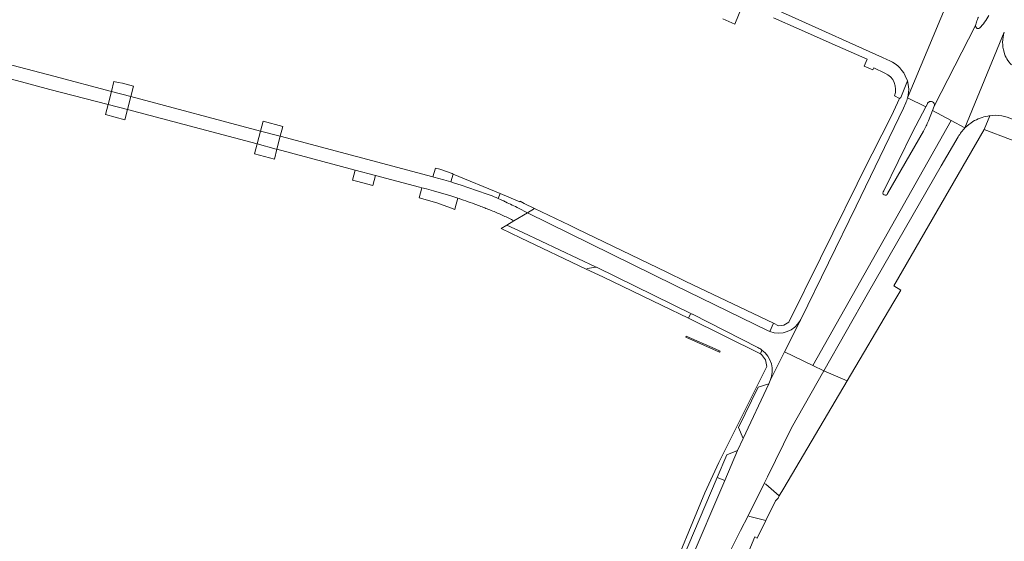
# Model space of a CAD drawing. Extents: x 146402 to 164798, y 455483 to 464134.
# Tile 83 of 256: x 154381 to 154617, y 461724 to 461849. Entities that reach past the tile are written whole.
import ezdxf

# ---------------------------------------------------------------- set-up
doc = ezdxf.new("R2010")
doc.units = 0
doc.header["$LTSCALE"] = 0.2
for name, color, linetype, lineweight in [('B-XX-VH-VERHARDING_ASFALT-GV', 252, 'CONTINUOUS', 18), ('B-XX-VH-VERHARDING_BETONSTRAATSTEEN-GV', 252, 'CONTINUOUS', 18), ('B-XX-VH-VERHARDING_STRAATBAKSTEEN-GV', 252, 'CONTINUOUS', 18), ('B-XX-VH-VERHARDING_TEGEL-GV', 252, 'CONTINUOUS', 18)]:
    doc.layers.add(name, color=color, linetype=linetype, lineweight=lineweight)

msp = doc.modelspace()

# ---------------------------------------------------------------- linework, layer by layer
at = {"layer": 'B-XX-VH-VERHARDING_ASFALT-GV'}
for points in [[(154546.822, 461860.033), (154561.915, 461853.302), (154561.181, 461851.658), (154565.778, 461849.608), (154587.434, 461839.854), (154588.472, 461839.392)], [(154593.454, 461830.234), (154602.879, 461852.693)], [(154602.879, 461852.693), (154593.454, 461830.234), (154597.781, 461828.073), (154598.18, 461828.785)], [(154609.711, 461847.509), (154599.83, 461828.203), (154599.436, 461827.161), (154603.861, 461824.793)], [(154599.83, 461828.203), (154609.711, 461847.509)], [(154609.711, 461847.509), (154609.964, 461848.372)], [(154603.861, 461824.793), (154607.201, 461823.007), (154616.619, 461845.912)], [(154592.905, 461835.513), (154593.396, 461834.255), (154593.672, 461832.925)], [(154518.877, 461789.672), (154501.287, 461797.949), (154497.448, 461799.718), (154496.116, 461798.896), (154500.692, 461796.718), (154516.459, 461789.212)]]:
    msp.add_lwpolyline(points, dxfattribs=at)
for points in [[(154609.964, 461848.372, -0.0213146), (154610.409, 461849.554)], [(154612.908, 461849.901, -0.0506692), (154610.708, 461846.908)], [(154609.96, 461846.959, -0.2460573), (154609.711, 461847.509)], [(154610.708, 461846.908, -0.3141691), (154609.96, 461846.959)], [(154588.472, 461839.392, -0.1994826), (154592.905, 461835.513)], [(154593.672, 461832.925, -0.09957), (154593.454, 461830.234)], [(154598.18, 461828.785, -0.4441425), (154599.38, 461829.294)], [(154599.38, 461829.294, -0.3871048), (154599.83, 461828.203)], [(154516.459, 461789.212, -0.0508265), (154518.131, 461789.607)], [(154518.131, 461789.607, -0.0228483), (154518.877, 461789.672)]]:
    msp.add_lwpolyline(points, format="xyb", dxfattribs=at)
msp.add_lwpolyline([(154540.387, 461773.144), (154540.294, 461772.925), (154548.419, 461769.337), (154548.512, 461769.556), (154547.316, 461770.084)], close=True, dxfattribs=at)
at = {"layer": 'B-XX-VH-VERHARDING_BETONSTRAATSTEEN-GV'}
for points in [[(154587.786, 461807.915), (154594.603, 461822.018), (154597.781, 461828.073), (154593.454, 461830.234)], [(154593.006, 461828.988), (154592.459, 461827.743), (154581.114, 461804.273), (154567.846, 461777.146), (154567.836, 461777.125), (154567.826, 461777.104)], [(154567.826, 461777.104), (154567.758, 461776.983), (154563.972, 461769.393), (154570.758, 461766.131), (154603.861, 461824.793), (154599.436, 461827.161), (154598.436, 461824.713)], [(154607.201, 461823.007), (154603.861, 461824.793), (154570.758, 461766.131), (154573.42, 461764.847), (154584.109, 461783.657), (154601.527, 461813.908), (154605.593, 461820.877)], [(154597.292, 461822.271), (154588.632, 461807.319)], [(154516.459, 461789.212), (154520.421, 461787.322), (154534.665, 461780.527), (154540.932, 461777.433), (154541.034, 461777.646), (154541.294, 461778.196)], [(154541.861, 461778.44), (154518.883, 461789.672), (154518.877, 461789.672)]]:
    msp.add_lwpolyline(points, dxfattribs=at)
for points in [[(154593.454, 461830.234, -0.0238761), (154593.006, 461828.988)], [(154598.436, 461824.713, -0.0122765), (154597.292, 461822.271)], [(154605.593, 461820.877, -0.0711923), (154607.201, 461823.007)], [(154587.835, 461806.97, -0.5639865), (154587.786, 461807.915)], [(154588.632, 461807.319, -0.4883848), (154587.835, 461806.97)], [(154518.131, 461789.607, 0.0508265), (154516.459, 461789.212)], [(154518.877, 461789.672, 0.0228483), (154518.131, 461789.607)], [(154541.294, 461778.196, -0.4550095), (154541.861, 461778.44)]]:
    msp.add_lwpolyline(points, format="xyb", dxfattribs=at)
for points in [[(154554.04, 461748.63), (154552.731, 461745.772), (154549.652, 461738.576), (154532.581, 461698.695), (154526.278, 461683.78), (154523.306, 461676.739), (154522.599, 461675.119), (154521.737, 461673.079), (154519.413, 461667.58), (154526.527, 461664.918), (154547.216, 461713.264), (154549.927, 461719.596), (154553.409, 461726.571), (154555.233, 461730.153), (154559.104, 461737.881), (154559.926, 461739.449), (154565.645, 461751.165), (154573.42, 461764.847), (154570.758, 461766.131), (154563.972, 461769.393), (154560.534, 461762.512), (154560.525, 461762.492), (154560.212, 461761.767)], [(154554.04, 461748.63), (154560.212, 461761.767), (154557.675, 461760.917), (154552.979, 461751.278)], [(154549.652, 461738.576), (154547.827, 461739.279), (154524.515, 461684.427), (154526.278, 461683.78), (154532.581, 461698.695)], [(154562.411, 461734.371), (154562.711, 461734.915), (154559.491, 461737.672), (154559.104, 461737.881), (154555.233, 461730.153), (154555.649, 461729.954), (154559.474, 461729.02), (154561.815, 461733.692)]]:
    msp.add_lwpolyline(points, close=True, dxfattribs=at)
at = {"layer": 'B-XX-VH-VERHARDING_STRAATBAKSTEEN-GV'}
for points in [[(154401.897, 461828.591), (154402.708, 461831.753), (154388.921, 461835.38), (154366.003, 461841.39), (154365.195, 461838.241), (154381.183, 461834.06), (154387.981, 461832.238)], [(154403.327, 461834.167), (154402.708, 461831.753), (154407.341, 461830.522), (154407.978, 461833.008), (154405.362, 461833.712), (154404.337, 461833.904)], [(154438.415, 461822.268), (154407.341, 461830.522), (154406.544, 461827.413), (154437.594, 461819.181)], [(154401.897, 461828.591), (154401.281, 461826.19), (154405.918, 461824.971), (154406.544, 461827.413)], [(154438.415, 461822.268), (154443.102, 461821.023), (154443.173, 461821.004), (154443.771, 461823.324), (154439.034, 461824.597)], [(154441.755, 461815.505), (154442.374, 461817.906), (154442.208, 461817.95), (154437.594, 461819.181), (154436.956, 461816.782)], [(154480.342, 461813.412), (154479.712, 461811.297), (154479.925, 461811.241), (154482.315, 461810.581), (154484.041, 461810.067), (154484.608, 461811.969), (154484.34, 461812.081), (154481.398, 461813.133)], [(154465.303, 461809.228), (154465.945, 461811.641), (154461.113, 461812.926), (154460.474, 461810.523), (154461.405, 461810.275)], [(154485.104, 461803.917), (154485.707, 461806.186), (154483.993, 461806.732), (154479.853, 461807.941), (154478.179, 461808.402), (154477.061, 461808.691), (154476.411, 461806.246), (154480.676, 461805.102), (154483.962, 461803.917), (154484.998, 461803.516)]]:
    msp.add_lwpolyline(points, close=True, dxfattribs=at)
for points in [[(154493.47, 461806.906), (154492.936, 461807.108), (154490.21, 461808.051), (154486.468, 461809.306), (154484.693, 461809.873), (154484.041, 461810.067), (154482.315, 461810.581), (154479.925, 461811.241), (154479.712, 461811.297), (154443.173, 461821.004), (154442.374, 461817.906), (154461.113, 461812.926)], [(154461.113, 461812.926), (154465.945, 461811.641), (154476.497, 461808.837), (154477.061, 461808.691), (154478.179, 461808.402), (154479.853, 461807.941), (154483.993, 461806.732), (154485.707, 461806.186), (154486.02, 461806.086)], [(154484.608, 461811.969), (154484.041, 461810.067), (154484.693, 461809.873), (154486.468, 461809.306), (154490.21, 461808.051), (154492.936, 461807.108), (154493.47, 461806.906)], [(154495.326, 461806.124), (154495.808, 461807.274), (154484.608, 461811.969)], [(154496.048, 461805.805), (154495.326, 461806.124)], [(154497.16, 461805.296), (154496.905, 461805.415)], [(154560.037, 461774.457), (154537.598, 461785.349), (154502.413, 461802.71), (154502.399, 461802.717), (154499.151, 461800.769), (154497.448, 461799.718), (154501.287, 461797.949), (154518.877, 461789.672), (154518.883, 461789.672), (154541.861, 461778.44), (154541.89, 461778.425), (154557.574, 461770.431)], [(154499.151, 461800.769), (154502.399, 461802.717), (154500.264, 461803.764)], [(154560.534, 461762.512), (154563.972, 461769.393), (154567.758, 461776.983)]]:
    msp.add_lwpolyline(points, dxfattribs=at)
for points in [[(154495.326, 461806.124, 0.0066475), (154493.47, 461806.906)], [(154493.47, 461806.906, -0.0066475), (154495.326, 461806.124)], [(154486.02, 461806.086, -0.0083758), (154490.29, 461804.574)], [(154490.29, 461804.574, -0.0036893), (154491.565, 461804.091)], [(154491.565, 461804.091, -0.0035683), (154492.727, 461803.635)], [(154496.905, 461805.415, 0.0043066), (154496.048, 461805.805)], [(154500.264, 461803.764, 0.0111095), (154497.16, 461805.296)], [(154492.727, 461803.635, -0.0028457), (154494.056, 461803.095)], [(154494.056, 461803.095, -0.0097499), (154496.625, 461801.978)], [(154496.625, 461801.978, -0.0099024), (154499.151, 461800.769)], [(154567.758, 461776.983, -0.3809107), (154560.47, 461774.269)], [(154560.47, 461774.269, -0.02365), (154560.037, 461774.457)], [(154557.574, 461770.431, -0.047132), (154558.562, 461769.822)], [(154558.562, 461769.822, -0.3447396), (154560.534, 461762.512)]]:
    msp.add_lwpolyline(points, format="xyb", dxfattribs=at)
at = {"layer": 'B-XX-VH-VERHARDING_TEGEL-GV'}
for points in [[(154549.218, 461849.112), (154552.09, 461847.846), (154554.003, 461852.606)], [(154588.472, 461839.392), (154587.434, 461839.854), (154565.778, 461849.608), (154561.181, 461851.658)], [(154561.311, 461849.376), (154567.449, 461846.676), (154576.693, 461842.566), (154583.75, 461839.468), (154583.029, 461837.842), (154585.102, 461836.904), (154585.358, 461837.423), (154588.01, 461836.168)], [(154590.303, 461830.686), (154591.504, 461830.034), (154591.834, 461830.34), (154593.396, 461834.255), (154592.905, 461835.513)], [(154593.672, 461832.925), (154593.396, 461834.255), (154591.834, 461830.34), (154591.504, 461830.034), (154591.357, 461829.706), (154591.048, 461829.019), (154589.583, 461825.92), (154584.924, 461816.822), (154584.325, 461815.61), (154572.566, 461791.839), (154564.976, 461776.491), (154563.834, 461775.802), (154562.514, 461775.647), (154561.305, 461776.229), (154560.47, 461774.269)], [(154567.758, 461776.983), (154567.826, 461777.104), (154567.836, 461777.125), (154567.846, 461777.146), (154581.114, 461804.273), (154592.459, 461827.743), (154593.006, 461828.988)], [(154605.593, 461820.877), (154601.527, 461813.908), (154584.109, 461783.657), (154573.42, 461764.847), (154578.967, 461762.414), (154589.933, 461780.971), (154591.807, 461784.152), (154590.142, 461785.165), (154611.808, 461822.672), (154613.127, 461825.937)], [(154613.127, 461825.937), (154611.808, 461822.672), (154637.061, 461813.064), (154645.101, 461808.793), (154646.55, 461811.851), (154618.542, 461825.112)], [(154495.808, 461807.274), (154495.326, 461806.124), (154496.048, 461805.805)], [(154500.264, 461803.764), (154502.399, 461802.717), (154504.074, 461803.722), (154501.604, 461804.904), (154500.643, 461805.442), (154500.573, 461805.276), (154495.808, 461807.274)], [(154496.905, 461805.415), (154497.16, 461805.296)], [(154512.474, 461799.7), (154504.074, 461803.722), (154502.399, 461802.717), (154502.413, 461802.71), (154537.598, 461785.349), (154560.037, 461774.457)], [(154560.47, 461774.269), (154561.305, 461776.229), (154540.351, 461786.267), (154535.786, 461788.454), (154514.178, 461798.825), (154512.474, 461799.7)], [(154541.294, 461778.196), (154541.034, 461777.646), (154540.932, 461777.433), (154558.172, 461768.918), (154558.562, 461769.822)], [(154557.574, 461770.431), (154541.89, 461778.425), (154541.861, 461778.44)], [(154558.562, 461769.822), (154558.172, 461768.918), (154558.483, 461768.762), (154559.434, 461767.469), (154559.692, 461765.882), (154548.216, 461742.918), (154544.896, 461735.611), (154535.661, 461713.451), (154518.825, 461673.193), (154516.354, 461673.927), (154515.743, 461674.107), (154514.996, 461671.943), (154521.737, 461673.079), (154522.599, 461675.119), (154523.306, 461676.739)], [(154523.306, 461676.739), (154522.372, 461679.386), (154524.515, 461684.427), (154547.827, 461739.279), (154550.148, 461744.74), (154552.731, 461745.772), (154554.04, 461748.63), (154552.979, 461751.278), (154557.675, 461760.917), (154560.212, 461761.767), (154560.525, 461762.492), (154560.534, 461762.512)]]:
    msp.add_lwpolyline(points, dxfattribs=at)
for points in [[(154616.619, 461845.912, 0.1548968), (154616.554, 461841.154)], [(154592.905, 461835.513, 0.1994826), (154588.472, 461839.392)], [(154616.554, 461841.154, 0.1129382), (154618.31, 461838.092)], [(154588.01, 461836.168, -0.400083), (154590.303, 461830.686)], [(154593.454, 461830.234, 0.09957), (154593.672, 461832.925)], [(154593.006, 461828.988, 0.0238761), (154593.454, 461830.234)], [(154612.693, 461825.867, 0.0925761), (154609.094, 461824.522)], [(154613.127, 461825.937, 0.0134744), (154612.693, 461825.867)], [(154616.042, 461825.914, 0.0764988), (154613.127, 461825.937)], [(154618.542, 461825.112, 0.0703464), (154616.042, 461825.914)], [(154607.201, 461823.007, 0.0711923), (154605.593, 461820.877)], [(154609.094, 461824.522, 0.0675683), (154607.201, 461823.007)], [(154496.048, 461805.805, -0.0043066), (154496.905, 461805.415)], [(154497.16, 461805.296, -0.0111095), (154500.264, 461803.764)], [(154541.861, 461778.44, 0.4550095), (154541.294, 461778.196)], [(154560.47, 461774.269, 0.3809107), (154567.758, 461776.983)], [(154560.037, 461774.457, 0.02365), (154560.47, 461774.269)], [(154558.562, 461769.822, 0.047132), (154557.574, 461770.431)], [(154560.534, 461762.512, 0.3447396), (154558.562, 461769.822)]]:
    msp.add_lwpolyline(points, format="xyb", dxfattribs=at)
for points in [[(154559.104, 461737.881), (154559.491, 461737.672), (154562.711, 461734.915), (154563.784, 461736.719), (154578.967, 461762.414), (154573.42, 461764.847), (154565.645, 461751.165), (154559.926, 461739.449)], [(154549.927, 461719.596), (154550.804, 461717.043), (154548.859, 461712.448), (154528.438, 461664.189), (154529.278, 461663.869), (154532.874, 461672.664), (154539.332, 461687.811), (154541.061, 461687.104), (154551.505, 461711.127), (154551.074, 461711.34), (154556.878, 461725.091), (154557.447, 461724.749), (154559.474, 461729.02), (154555.649, 461729.954), (154555.233, 461730.153), (154553.409, 461726.571)]]:
    msp.add_lwpolyline(points, close=True, dxfattribs=at)

doc.saveas('drawing.dxf')
